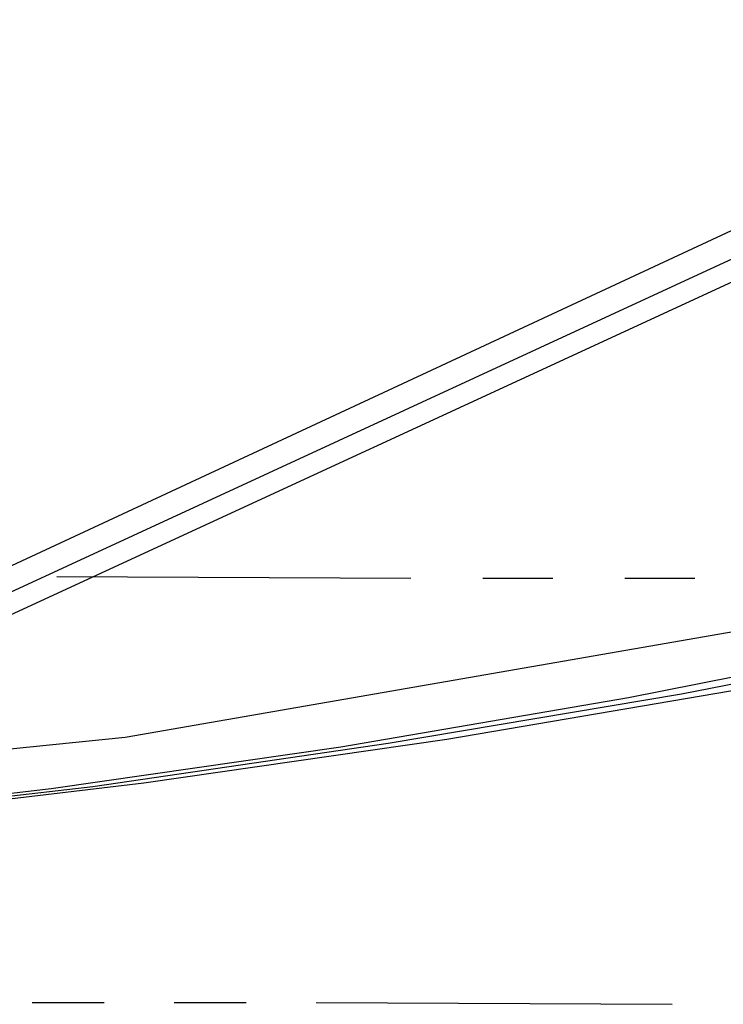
# Model space of a CAD drawing. Header units: feet. Extents: x -79 to 198, y -22 to 181.
# Tile 22 of 256: x 74.62 to 79.57, y 6.72 to 13.66. Entities that reach past the tile are written whole.
import ezdxf

# ---------------------------------------------------------------- set-up
doc = ezdxf.new("R2010")
doc.units = ezdxf.units.FT
doc.layers.add('A-AREA-UNIDAD', color=30, linetype='CONTINUOUS')
doc.layers.add('A-LINEA', color=7, linetype='CONTINUOUS')

msp = doc.modelspace()

# ---------------------------------------------------------------- linework, layer by layer
at = {"layer": 'A-AREA-UNIDAD'}
msp.add_lwpolyline([(64.128, 7.68), (70.88, 7.9644), (70.96, 8.16), (75.36, 8.6044), (81.088, 9.6), (81.12, 9.8489), (82.208, 9.8489), (84.832, 10.4889), (90.912, 12.32), (96.4, 14.4356), (102.112, 17.1556), (106.72, 19.7689), (110.72, 22.3644)], dxfattribs=at)
at = {"layer": 'A-LINEA'}
for p, q in [((71.4822, 8.3811), (121.6031, 31.7045)), ((71.0512, 8.0092), (121.838, 31.468)), ((71.0098, 7.8319), (121.9507, 31.3451)), ((74.88, 9.7378), (77.3733, 9.7244)), ((77.88, 9.7244), (78.3733, 9.7244)), ((78.88, 9.7244), (79.3733, 9.7244)), ((74.7067, 6.7378), (75.2133, 6.7378)), ((75.7067, 6.7378), (76.2133, 6.7378)), ((76.7067, 6.7378), (79.2133, 6.7244))]:
    msp.add_line(p, q, dxfattribs=at)
for points in [[(64.7867, 7.5511), (66.9333, 7.5911), (69.08, 7.6844), (71.2267, 7.8311), (73.36, 8.0311), (75.4933, 8.2844), (77.6267, 8.5911), (79.7333, 8.9511), (81.8533, 9.3644), (83.9467, 9.8311), (86.0267, 10.3511), (88.0933, 10.9244), (90.1467, 11.5511), (92.1867, 12.2311), (94.2133, 12.9511), (96.2133, 13.7378), (98.1867, 14.5644), (100.1467, 15.4444), (102.0933, 16.3644), (104, 17.3378), (105.8933, 18.3644), (107.7467, 19.4311), (109.5867, 20.5511), (111.3867, 21.7111)], [(64.6933, 7.5644), (66.7867, 7.5911), (68.88, 7.6844), (70.9733, 7.8311), (73.0533, 8.0178), (75.1333, 8.2578), (77.2133, 8.5644), (79.28, 8.9111), (81.3333, 9.3111), (83.3867, 9.7644), (85.4133, 10.2711), (87.44, 10.8311), (89.44, 11.4311)], [(64.6, 7.5644), (66.6533, 7.5911), (68.7067, 7.6844), (70.76, 7.8178), (72.8, 8.0044), (74.84, 8.2444), (76.88, 8.5378), (78.9067, 8.8844), (80.92, 9.2844), (82.92, 9.7244), (84.92, 10.2178), (86.8933, 10.7644), (88.8667, 11.3511)], [(64.6, 7.5644), (66.6533, 7.5911), (68.7067, 7.6844), (70.76, 7.8178), (72.8, 8.0044), (74.84, 8.2444), (76.88, 8.5378), (78.9067, 8.8844), (80.92, 9.2844), (82.92, 9.7244), (84.92, 10.2178), (86.8933, 10.7644), (88.8667, 11.3511)]]:
    msp.add_lwpolyline(points, dxfattribs=at)

doc.saveas('drawing.dxf')
